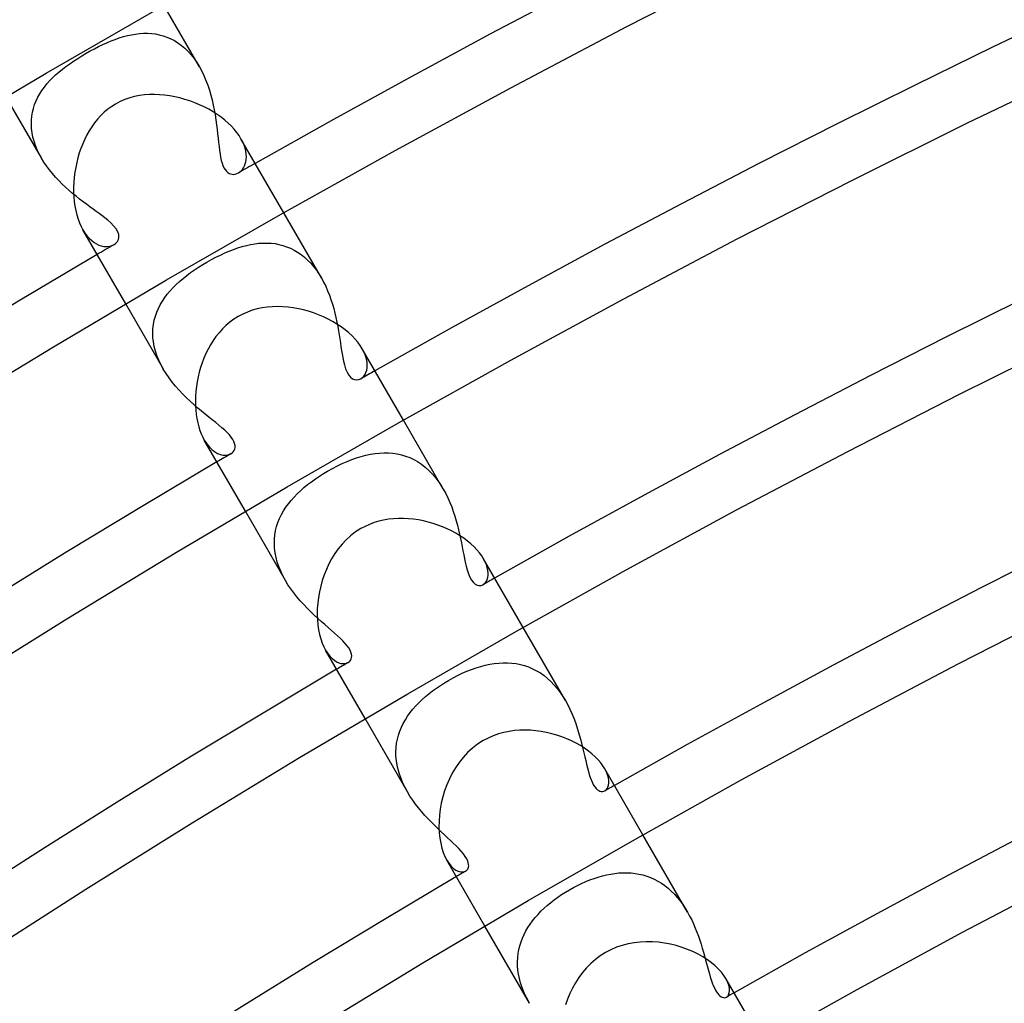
# Model space of a CAD drawing. Header units: millimetres. Extents: x -310 to 310, y -273 to 273.
# Tile 27 of 84: x -123 to -101, y 189 to 211. Entities that reach past the tile are written whole.
import ezdxf

# ---------------------------------------------------------------- set-up
doc = ezdxf.new("R2010")
doc.units = ezdxf.units.MM
doc.layers.add('HIDDEN', color=7, linetype='Continuous')
doc.layers.add('THICK', color=7, linetype='Continuous')

msp = doc.modelspace()

# ---------------------------------------------------------------- linework, layer by layer
at = {"layer": 'HIDDEN'}
for p, q in [((-118.862, 209.874), (-119.639, 211.221)), ((-120.709, 210.475), (-120.619, 210.506)), ((-120.619, 210.506), (-120.529, 210.534)), ((-120.529, 210.534), (-120.44, 210.558)), ((-120.44, 210.558), (-120.351, 210.577)), ((-120.351, 210.577), (-120.263, 210.592)), ((-120.263, 210.592), (-120.175, 210.603)), ((-120.175, 210.603), (-120.087, 210.608)), ((-120.087, 210.608), (-119.999, 210.608)), ((-119.999, 210.608), (-119.913, 210.603)), ((-119.913, 210.603), (-119.826, 210.593)), ((-119.826, 210.593), (-119.741, 210.576)), ((-119.741, 210.576), (-119.656, 210.554)), ((-119.656, 210.554), (-119.573, 210.525)), ((-119.573, 210.525), (-119.491, 210.489)), ((-119.491, 210.489), (-119.411, 210.447)), ((-121.254, 210.221), (-121.163, 210.269)), ((-121.163, 210.269), (-121.072, 210.316)), ((-121.072, 210.316), (-120.981, 210.36)), ((-120.981, 210.36), (-120.89, 210.401)), ((-120.89, 210.401), (-120.799, 210.44)), ((-120.799, 210.44), (-120.709, 210.475)), ((-119.411, 210.447), (-119.333, 210.398)), ((-119.333, 210.398), (-119.256, 210.342)), ((-119.256, 210.342), (-119.182, 210.28)), ((-119.182, 210.28), (-119.111, 210.211)), ((-121.619, 209.999), (-121.53, 210.057)), ((-121.53, 210.057), (-121.438, 210.114)), ((-121.438, 210.114), (-121.342, 210.171)), ((-121.342, 210.171), (-121.254, 210.221)), ((-119.111, 210.211), (-119.043, 210.135)), ((-119.043, 210.135), (-118.979, 210.054)), ((-118.979, 210.054), (-118.918, 209.967)), ((-121.867, 209.819), (-121.788, 209.88)), ((-121.788, 209.88), (-121.705, 209.94)), ((-121.705, 209.94), (-121.619, 209.999)), ((-118.918, 209.967), (-118.861, 209.874)), ((-118.861, 209.874), (-118.809, 209.778)), ((-122.146, 209.564), (-122.082, 209.629)), ((-122.082, 209.629), (-122.015, 209.694)), ((-122.015, 209.694), (-121.943, 209.757)), ((-121.943, 209.757), (-121.867, 209.819)), ((-118.809, 209.778), (-118.762, 209.679)), ((-118.762, 209.679), (-118.718, 209.576)), ((-122.314, 209.355), (-122.262, 209.427)), ((-122.262, 209.427), (-122.206, 209.496)), ((-122.206, 209.496), (-122.146, 209.564)), ((-118.718, 209.576), (-118.678, 209.471)), ((-118.678, 209.471), (-118.643, 209.363)), ((-122.326, 207.874), (-123.103, 209.221)), ((-122.442, 209.126), (-122.404, 209.204)), ((-122.404, 209.204), (-122.362, 209.281)), ((-122.362, 209.281), (-122.314, 209.355)), ((-118.643, 209.363), (-118.611, 209.254)), ((-118.611, 209.254), (-118.583, 209.145)), ((-122.502, 208.961), (-122.475, 209.044)), ((-122.475, 209.044), (-122.442, 209.126)), ((-118.583, 209.145), (-118.558, 209.035)), ((-118.558, 209.035), (-118.536, 208.926)), ((-122.545, 208.7), (-122.537, 208.788)), ((-122.537, 208.788), (-122.522, 208.875)), ((-122.522, 208.875), (-122.502, 208.961)), ((-118.536, 208.926), (-118.517, 208.817)), ((-118.517, 208.817), (-118.501, 208.71)), ((-122.547, 208.61), (-122.545, 208.7)), ((-122.542, 208.518), (-122.547, 208.61)), ((-118.501, 208.71), (-118.487, 208.604)), ((-118.487, 208.604), (-118.474, 208.501)), ((-122.53, 208.425), (-122.542, 208.518)), ((-122.512, 208.332), (-122.53, 208.425)), ((-122.487, 208.24), (-122.512, 208.332)), ((-118.474, 208.501), (-118.463, 208.401)), ((-118.463, 208.401), (-118.453, 208.305)), ((-122.455, 208.147), (-122.487, 208.24)), ((-122.418, 208.055), (-122.455, 208.147)), ((-118.453, 208.305), (-118.443, 208.212)), ((-118.443, 208.212), (-118.432, 208.123)), ((-118.432, 208.123), (-118.422, 208.039)), ((-117.913, 208.225), (-117.951, 208.297)), ((-117.882, 208.154), (-117.913, 208.225)), ((-117.859, 208.086), (-117.882, 208.154)), ((-122.374, 207.963), (-122.418, 208.055)), ((-122.325, 207.873), (-122.374, 207.963)), ((-118.422, 208.039), (-118.41, 207.961)), ((-118.41, 207.961), (-118.397, 207.888)), ((-117.844, 208.021), (-117.859, 208.086)), ((-117.835, 207.959), (-117.844, 208.021)), ((-117.832, 207.899), (-117.835, 207.959)), ((-117.835, 207.843), (-117.832, 207.899)), ((-122.271, 207.784), (-122.325, 207.873)), ((-122.212, 207.698), (-122.271, 207.784)), ((-122.15, 207.615), (-122.212, 207.698)), ((-118.397, 207.888), (-118.382, 207.822)), ((-118.382, 207.822), (-118.365, 207.761)), ((-118.365, 207.761), (-118.346, 207.707)), ((-118.346, 207.707), (-118.323, 207.659)), ((-117.895, 207.659), (-117.874, 207.699)), ((-117.874, 207.699), (-117.856, 207.743)), ((-117.856, 207.743), (-117.843, 207.791)), ((-117.843, 207.791), (-117.835, 207.843)), ((-122.084, 207.533), (-122.15, 207.615)), ((-122.015, 207.454), (-122.084, 207.533)), ((-118.323, 207.659), (-118.298, 207.618)), ((-118.298, 207.618), (-118.271, 207.584)), ((-118.271, 207.584), (-118.242, 207.557)), ((-118.242, 207.557), (-118.211, 207.537)), ((-118.211, 207.537), (-118.178, 207.523)), ((-118.178, 207.523), (-118.144, 207.516)), ((-118.144, 207.516), (-118.109, 207.515)), ((-118.109, 207.515), (-118.075, 207.52)), ((-118.075, 207.52), (-118.041, 207.531)), ((-118.041, 207.531), (-118.008, 207.547)), ((-118.008, 207.547), (-117.977, 207.568)), ((-117.977, 207.568), (-117.947, 207.593)), ((-117.947, 207.593), (-117.92, 207.624)), ((-117.92, 207.624), (-117.895, 207.659)), ((-121.943, 207.377), (-122.015, 207.454)), ((-121.87, 207.303), (-121.943, 207.377)), ((-121.795, 207.232), (-121.87, 207.303)), ((-121.719, 207.164), (-121.795, 207.232)), ((-121.642, 207.098), (-121.719, 207.164)), ((-121.566, 207.034), (-121.642, 207.098)), ((-121.489, 206.973), (-121.566, 207.034)), ((-121.413, 206.915), (-121.489, 206.973)), ((-121.338, 206.858), (-121.413, 206.915)), ((-121.266, 206.805), (-121.338, 206.858)), ((-121.195, 206.753), (-121.266, 206.805)), ((-121.127, 206.703), (-121.195, 206.753)), ((-121.061, 206.655), (-121.127, 206.703)), ((-121, 206.609), (-121.061, 206.655)), ((-120.939, 206.562), (-121, 206.609)), ((-116.188, 205.244), (-117.014, 206.674)), ((-120.873, 206.509), (-120.939, 206.562)), ((-120.806, 206.451), (-120.873, 206.509)), ((-120.743, 206.387), (-120.806, 206.451)), ((-120.689, 206.32), (-120.743, 206.387)), ((-121.415, 206.297), (-121.371, 206.226)), ((-121.371, 206.226), (-121.323, 206.163)), ((-120.652, 206.256), (-120.689, 206.32)), ((-120.632, 206.196), (-120.652, 206.256)), ((-120.627, 206.14), (-120.632, 206.196)), ((-121.323, 206.163), (-121.274, 206.108)), ((-121.274, 206.108), (-121.223, 206.061)), ((-121.223, 206.061), (-121.171, 206.021)), ((-121.171, 206.021), (-121.118, 205.988)), ((-121.118, 205.988), (-121.065, 205.963)), ((-121.065, 205.963), (-121.013, 205.945)), ((-120.817, 205.939), (-120.775, 205.953)), ((-120.775, 205.953), (-120.737, 205.971)), ((-120.737, 205.971), (-120.693, 206.003)), ((-120.693, 206.003), (-120.66, 206.042)), ((-120.66, 206.042), (-120.637, 206.088)), ((-120.637, 206.088), (-120.627, 206.14)), ((-117.926, 205.932), (-117.833, 205.956)), ((-117.833, 205.956), (-117.741, 205.977)), ((-117.741, 205.977), (-117.649, 205.992)), ((-117.649, 205.992), (-117.558, 206.003)), ((-117.558, 206.003), (-117.468, 206.009)), ((-117.468, 206.009), (-117.379, 206.009)), ((-117.379, 206.009), (-117.29, 206.005)), ((-117.29, 206.005), (-117.203, 205.995)), ((-117.203, 205.995), (-117.117, 205.979)), ((-117.117, 205.979), (-117.032, 205.957)), ((-117.032, 205.957), (-116.949, 205.929)), ((-121.013, 205.945), (-120.961, 205.934)), ((-120.961, 205.934), (-120.911, 205.93)), ((-120.911, 205.93), (-120.863, 205.931)), ((-120.863, 205.931), (-120.817, 205.939)), ((-118.501, 205.698), (-118.403, 205.746)), ((-118.403, 205.746), (-118.306, 205.791)), ((-118.306, 205.791), (-118.21, 205.832)), ((-118.21, 205.832), (-118.114, 205.869)), ((-118.114, 205.869), (-118.02, 205.903)), ((-118.02, 205.903), (-117.926, 205.932)), ((-116.949, 205.929), (-116.867, 205.896)), ((-116.867, 205.896), (-116.787, 205.856)), ((-116.787, 205.856), (-116.709, 205.81)), ((-116.709, 205.81), (-116.633, 205.758)), ((-116.633, 205.758), (-116.559, 205.7)), ((-118.88, 205.48), (-118.789, 205.537)), ((-118.789, 205.537), (-118.698, 205.591)), ((-118.698, 205.591), (-118.599, 205.646)), ((-118.599, 205.646), (-118.501, 205.698)), ((-116.559, 205.7), (-116.489, 205.636)), ((-116.489, 205.636), (-116.422, 205.567)), ((-116.422, 205.567), (-116.359, 205.493)), ((-119.139, 205.298), (-119.056, 205.36)), ((-119.056, 205.36), (-118.969, 205.421)), ((-118.969, 205.421), (-118.88, 205.48)), ((-116.359, 205.493), (-116.298, 205.414)), ((-116.298, 205.414), (-116.241, 205.331)), ((-116.241, 205.331), (-116.188, 205.244)), ((-119.439, 205.033), (-119.37, 205.102)), ((-119.37, 205.102), (-119.296, 205.169)), ((-119.296, 205.169), (-119.22, 205.234)), ((-119.22, 205.234), (-119.139, 205.298)), ((-116.188, 205.244), (-116.139, 205.153)), ((-116.139, 205.153), (-116.093, 205.06)), ((-119.622, 204.814), (-119.566, 204.889)), ((-119.566, 204.889), (-119.505, 204.962)), ((-119.505, 204.962), (-119.439, 205.033)), ((-116.093, 205.06), (-116.051, 204.964)), ((-116.051, 204.964), (-116.012, 204.866)), ((-119.652, 203.244), (-120.478, 204.674)), ((-119.762, 204.575), (-119.721, 204.657)), ((-119.721, 204.657), (-119.674, 204.736)), ((-119.674, 204.736), (-119.622, 204.814)), ((-116.012, 204.866), (-115.977, 204.768)), ((-115.977, 204.768), (-115.946, 204.669)), ((-115.946, 204.669), (-115.917, 204.57)), ((-119.828, 204.405), (-119.798, 204.491)), ((-119.798, 204.491), (-119.762, 204.575)), ((-115.917, 204.57), (-115.892, 204.471)), ((-115.892, 204.471), (-115.869, 204.373)), ((-119.88, 204.131), (-119.869, 204.225)), ((-119.869, 204.225), (-119.852, 204.316)), ((-119.852, 204.316), (-119.828, 204.405)), ((-115.869, 204.373), (-115.848, 204.276)), ((-115.848, 204.276), (-115.83, 204.18)), ((-119.883, 204.036), (-119.88, 204.131)), ((-119.88, 203.939), (-119.883, 204.036)), ((-115.83, 204.18), (-115.813, 204.086)), ((-115.813, 204.086), (-115.798, 203.994)), ((-119.869, 203.841), (-119.88, 203.939)), ((-119.851, 203.742), (-119.869, 203.841)), ((-115.798, 203.994), (-115.784, 203.905)), ((-115.784, 203.905), (-115.771, 203.818)), ((-115.771, 203.818), (-115.758, 203.734)), ((-119.825, 203.641), (-119.851, 203.742)), ((-119.792, 203.541), (-119.825, 203.641)), ((-115.758, 203.734), (-115.746, 203.654)), ((-115.746, 203.654), (-115.733, 203.578)), ((-115.733, 203.578), (-115.72, 203.501)), ((-115.251, 203.613), (-115.29, 203.689)), ((-115.22, 203.539), (-115.251, 203.613)), ((-119.752, 203.441), (-119.792, 203.541)), ((-119.706, 203.342), (-119.752, 203.441)), ((-115.72, 203.501), (-115.703, 203.42)), ((-115.703, 203.42), (-115.683, 203.336)), ((-115.199, 203.468), (-115.22, 203.539)), ((-115.186, 203.4), (-115.199, 203.468)), ((-115.181, 203.335), (-115.186, 203.4)), ((-119.653, 203.245), (-119.706, 203.342)), ((-119.593, 203.147), (-119.653, 203.245)), ((-119.528, 203.051), (-119.593, 203.147)), ((-115.683, 203.336), (-115.657, 203.254)), ((-115.657, 203.254), (-115.626, 203.179)), ((-115.626, 203.179), (-115.589, 203.115)), ((-115.231, 203.127), (-115.21, 203.171)), ((-115.21, 203.171), (-115.194, 203.22)), ((-115.194, 203.22), (-115.184, 203.275)), ((-115.184, 203.275), (-115.181, 203.335)), ((-119.458, 202.959), (-119.528, 203.051)), ((-119.385, 202.869), (-119.458, 202.959)), ((-115.589, 203.115), (-115.548, 203.067)), ((-115.548, 203.067), (-115.504, 203.033)), ((-115.504, 203.033), (-115.459, 203.014)), ((-115.459, 203.014), (-115.412, 203.009)), ((-115.412, 203.009), (-115.366, 203.016)), ((-115.366, 203.016), (-115.323, 203.034)), ((-115.323, 203.034), (-115.289, 203.058)), ((-115.289, 203.058), (-115.258, 203.089)), ((-115.258, 203.089), (-115.231, 203.127)), ((-119.308, 202.782), (-119.385, 202.869)), ((-119.228, 202.697), (-119.308, 202.782)), ((-119.147, 202.616), (-119.228, 202.697)), ((-119.064, 202.538), (-119.147, 202.616)), ((-118.98, 202.463), (-119.064, 202.538)), ((-118.897, 202.391), (-118.98, 202.463)), ((-118.815, 202.322), (-118.897, 202.391)), ((-118.734, 202.256), (-118.815, 202.322)), ((-118.655, 202.192), (-118.734, 202.256)), ((-118.579, 202.131), (-118.655, 202.192)), ((-118.505, 202.073), (-118.579, 202.131)), ((-118.435, 202.015), (-118.505, 202.073)), ((-113.514, 200.612), (-114.389, 202.127)), ((-118.369, 201.96), (-118.435, 202.015)), ((-118.308, 201.905), (-118.369, 201.96)), ((-118.253, 201.852), (-118.308, 201.905)), ((-118.205, 201.8), (-118.253, 201.852)), ((-118.755, 201.689), (-118.717, 201.629)), ((-118.164, 201.75), (-118.205, 201.8)), ((-118.131, 201.702), (-118.164, 201.75)), ((-118.106, 201.656), (-118.131, 201.702)), ((-118.089, 201.611), (-118.106, 201.656)), ((-118.717, 201.629), (-118.677, 201.574)), ((-118.677, 201.574), (-118.636, 201.526)), ((-118.636, 201.526), (-118.593, 201.485)), ((-118.593, 201.485), (-118.551, 201.449)), ((-118.551, 201.449), (-118.507, 201.42)), ((-118.507, 201.42), (-118.465, 201.397)), ((-118.143, 201.409), (-118.12, 201.433)), ((-118.12, 201.433), (-118.101, 201.461)), ((-118.101, 201.461), (-118.087, 201.493)), ((-118.081, 201.569), (-118.089, 201.611)), ((-118.087, 201.493), (-118.081, 201.529)), ((-118.081, 201.529), (-118.081, 201.569)), ((-118.465, 201.397), (-118.422, 201.379)), ((-118.422, 201.379), (-118.381, 201.366)), ((-118.381, 201.366), (-118.34, 201.359)), ((-118.34, 201.359), (-118.302, 201.357)), ((-118.302, 201.357), (-118.265, 201.359)), ((-118.265, 201.359), (-118.231, 201.365)), ((-118.231, 201.365), (-118.2, 201.376)), ((-118.2, 201.376), (-118.171, 201.39)), ((-118.171, 201.39), (-118.143, 201.409)), ((-115.731, 201.172), (-115.626, 201.218)), ((-115.626, 201.218), (-115.521, 201.26)), ((-115.521, 201.26), (-115.417, 201.297)), ((-115.417, 201.297), (-115.314, 201.329)), ((-115.314, 201.329), (-115.213, 201.356)), ((-115.213, 201.356), (-115.112, 201.377)), ((-115.112, 201.377), (-115.011, 201.393)), ((-115.011, 201.393), (-114.912, 201.404)), ((-114.912, 201.404), (-114.813, 201.409)), ((-114.813, 201.409), (-114.716, 201.407)), ((-114.716, 201.407), (-114.62, 201.4)), ((-114.62, 201.4), (-114.525, 201.386)), ((-114.525, 201.386), (-114.432, 201.365)), ((-114.432, 201.365), (-114.34, 201.338)), ((-114.34, 201.338), (-114.25, 201.304)), ((-114.25, 201.304), (-114.162, 201.263)), ((-114.162, 201.263), (-114.077, 201.215)), ((-114.077, 201.215), (-113.994, 201.16)), ((-116.142, 200.952), (-116.051, 201.006)), ((-116.051, 201.006), (-115.944, 201.066)), ((-115.944, 201.066), (-115.837, 201.121)), ((-115.837, 201.121), (-115.731, 201.172)), ((-113.994, 201.16), (-113.914, 201.098)), ((-113.914, 201.098), (-113.838, 201.03)), ((-113.838, 201.03), (-113.765, 200.957)), ((-116.489, 200.711), (-116.406, 200.775)), ((-116.406, 200.775), (-116.32, 200.836)), ((-116.32, 200.836), (-116.232, 200.896)), ((-116.232, 200.896), (-116.142, 200.952)), ((-113.765, 200.957), (-113.696, 200.877)), ((-113.696, 200.877), (-113.631, 200.793)), ((-113.631, 200.793), (-113.57, 200.704)), ((-116.718, 200.511), (-116.646, 200.579)), ((-116.646, 200.579), (-116.569, 200.646)), ((-116.569, 200.646), (-116.489, 200.711)), ((-113.57, 200.704), (-113.514, 200.611)), ((-113.514, 200.611), (-113.462, 200.517)), ((-116.912, 200.292), (-116.851, 200.367)), ((-116.851, 200.367), (-116.787, 200.44)), ((-116.787, 200.44), (-116.718, 200.511)), ((-113.462, 200.517), (-113.415, 200.421)), ((-113.415, 200.421), (-113.371, 200.322)), ((-116.978, 198.612), (-117.853, 200.127)), ((-117.064, 200.054), (-117.018, 200.135)), ((-117.018, 200.135), (-116.968, 200.215)), ((-116.968, 200.215), (-116.912, 200.292)), ((-113.371, 200.322), (-113.331, 200.222)), ((-113.331, 200.222), (-113.295, 200.122)), ((-113.295, 200.122), (-113.262, 200.021)), ((-117.14, 199.883), (-117.105, 199.969)), ((-117.105, 199.969), (-117.064, 200.054)), ((-113.262, 200.021), (-113.233, 199.921)), ((-113.233, 199.921), (-113.206, 199.822)), ((-117.207, 199.61), (-117.191, 199.703)), ((-117.191, 199.703), (-117.169, 199.794)), ((-117.169, 199.794), (-117.14, 199.883)), ((-113.206, 199.822), (-113.181, 199.723)), ((-113.181, 199.723), (-113.159, 199.626)), ((-117.219, 199.417), (-117.217, 199.514)), ((-117.217, 199.514), (-117.207, 199.61)), ((-113.159, 199.626), (-113.138, 199.531)), ((-113.138, 199.531), (-113.119, 199.437)), ((-117.214, 199.318), (-117.219, 199.417)), ((-117.202, 199.217), (-117.214, 199.318)), ((-113.119, 199.437), (-113.102, 199.346)), ((-113.102, 199.346), (-113.085, 199.258)), ((-113.085, 199.258), (-113.068, 199.173)), ((-117.182, 199.116), (-117.202, 199.217)), ((-117.155, 199.015), (-117.182, 199.116)), ((-113.068, 199.173), (-113.052, 199.092)), ((-113.052, 199.092), (-113.035, 199.012)), ((-112.597, 199.018), (-112.632, 199.084)), ((-117.121, 198.913), (-117.155, 199.015)), ((-117.08, 198.812), (-117.121, 198.913)), ((-113.035, 199.012), (-113.015, 198.927)), ((-113.015, 198.927), (-112.992, 198.841)), ((-112.992, 198.841), (-112.965, 198.758)), ((-112.57, 198.953), (-112.597, 199.018)), ((-112.55, 198.891), (-112.57, 198.953)), ((-112.538, 198.832), (-112.55, 198.891)), ((-112.532, 198.776), (-112.538, 198.832)), ((-117.032, 198.711), (-117.08, 198.812)), ((-116.978, 198.612), (-117.032, 198.711)), ((-116.921, 198.518), (-116.978, 198.612)), ((-112.965, 198.758), (-112.932, 198.681)), ((-112.932, 198.681), (-112.895, 198.615)), ((-112.895, 198.615), (-112.855, 198.564)), ((-112.57, 198.596), (-112.552, 198.634)), ((-112.552, 198.634), (-112.54, 198.677)), ((-112.54, 198.677), (-112.533, 198.724)), ((-112.533, 198.724), (-112.532, 198.776)), ((-116.859, 198.426), (-116.921, 198.518)), ((-116.793, 198.336), (-116.859, 198.426)), ((-112.855, 198.564), (-112.813, 198.528)), ((-112.813, 198.528), (-112.77, 198.506)), ((-112.77, 198.506), (-112.726, 198.497)), ((-112.726, 198.497), (-112.684, 198.502)), ((-112.684, 198.502), (-112.645, 198.518)), ((-112.645, 198.518), (-112.616, 198.538)), ((-112.616, 198.538), (-112.591, 198.564)), ((-112.591, 198.564), (-112.57, 198.596)), ((-116.723, 198.248), (-116.793, 198.336)), ((-116.651, 198.163), (-116.723, 198.248)), ((-116.576, 198.081), (-116.651, 198.163)), ((-116.499, 198.001), (-116.576, 198.081)), ((-116.422, 197.925), (-116.499, 198.001)), ((-116.344, 197.851), (-116.422, 197.925)), ((-116.266, 197.779), (-116.344, 197.851)), ((-116.189, 197.71), (-116.266, 197.779)), ((-116.113, 197.643), (-116.189, 197.71)), ((-116.038, 197.579), (-116.113, 197.643)), ((-115.966, 197.516), (-116.038, 197.579)), ((-110.838, 195.977), (-111.764, 197.58)), ((-115.897, 197.456), (-115.966, 197.516)), ((-115.832, 197.397), (-115.897, 197.456)), ((-115.771, 197.34), (-115.832, 197.397)), ((-115.716, 197.285), (-115.771, 197.34)), ((-115.666, 197.231), (-115.716, 197.285)), ((-115.624, 197.18), (-115.666, 197.231)), ((-115.588, 197.13), (-115.624, 197.18)), ((-115.56, 197.082), (-115.588, 197.13)), ((-116.096, 197.084), (-116.05, 197.013)), ((-116.05, 197.013), (-116.003, 196.952)), ((-116.003, 196.952), (-115.953, 196.901)), ((-115.953, 196.901), (-115.903, 196.86)), ((-115.54, 197.037), (-115.56, 197.082)), ((-115.543, 196.868), (-115.532, 196.894)), ((-115.528, 196.995), (-115.54, 197.037)), ((-115.532, 196.894), (-115.525, 196.924)), ((-115.523, 196.957), (-115.528, 196.995)), ((-115.525, 196.924), (-115.523, 196.957)), ((-115.903, 196.86), (-115.854, 196.829)), ((-115.854, 196.829), (-115.805, 196.807)), ((-115.805, 196.807), (-115.758, 196.793)), ((-115.758, 196.793), (-115.713, 196.787)), ((-115.713, 196.787), (-115.671, 196.788)), ((-115.671, 196.788), (-115.633, 196.797)), ((-115.633, 196.797), (-115.599, 196.812)), ((-115.599, 196.812), (-115.577, 196.827)), ((-115.577, 196.827), (-115.558, 196.846)), ((-115.558, 196.846), (-115.543, 196.868)), ((-112.896, 196.658), (-112.795, 196.694)), ((-112.795, 196.694), (-112.695, 196.725)), ((-112.695, 196.725), (-112.595, 196.751)), ((-112.595, 196.751), (-112.496, 196.773)), ((-112.496, 196.773), (-112.398, 196.789)), ((-112.398, 196.789), (-112.3, 196.8)), ((-112.3, 196.8), (-112.203, 196.805)), ((-112.203, 196.805), (-112.107, 196.805)), ((-112.107, 196.805), (-112.012, 196.799)), ((-112.012, 196.799), (-111.918, 196.788)), ((-111.918, 196.788), (-111.825, 196.769)), ((-111.825, 196.769), (-111.734, 196.745)), ((-111.734, 196.745), (-111.644, 196.714)), ((-111.644, 196.714), (-111.556, 196.676)), ((-111.556, 196.676), (-111.47, 196.632)), ((-113.402, 196.418), (-113.301, 196.474)), ((-113.301, 196.474), (-113.2, 196.526)), ((-113.2, 196.526), (-113.099, 196.574)), ((-113.099, 196.574), (-112.997, 196.618)), ((-112.997, 196.618), (-112.896, 196.658)), ((-111.47, 196.632), (-111.387, 196.582)), ((-111.387, 196.582), (-111.306, 196.525)), ((-111.306, 196.525), (-111.229, 196.462)), ((-111.229, 196.462), (-111.154, 196.393)), ((-113.748, 196.19), (-113.665, 196.25)), ((-113.665, 196.25), (-113.579, 196.309)), ((-113.579, 196.309), (-113.491, 196.365)), ((-113.491, 196.365), (-113.402, 196.418)), ((-111.154, 196.393), (-111.082, 196.318)), ((-111.082, 196.318), (-111.015, 196.239)), ((-111.015, 196.239), (-110.952, 196.155)), ((-113.981, 195.997), (-113.907, 196.063)), ((-113.907, 196.063), (-113.829, 196.128)), ((-113.829, 196.128), (-113.748, 196.19)), ((-110.952, 196.155), (-110.893, 196.067)), ((-110.893, 196.067), (-110.837, 195.975)), ((-114.183, 195.786), (-114.12, 195.858)), ((-114.12, 195.858), (-114.052, 195.929)), ((-114.052, 195.929), (-113.981, 195.997)), ((-110.837, 195.975), (-110.786, 195.882)), ((-110.786, 195.882), (-110.739, 195.787)), ((-114.347, 195.557), (-114.297, 195.635)), ((-114.297, 195.635), (-114.242, 195.712)), ((-114.242, 195.712), (-114.183, 195.786)), ((-110.739, 195.787), (-110.695, 195.691)), ((-110.695, 195.691), (-110.656, 195.593)), ((-110.656, 195.593), (-110.619, 195.496)), ((-114.302, 193.977), (-115.228, 195.58)), ((-114.468, 195.308), (-114.433, 195.393)), ((-114.433, 195.393), (-114.393, 195.476)), ((-114.393, 195.476), (-114.347, 195.557)), ((-110.619, 195.496), (-110.586, 195.398)), ((-110.586, 195.398), (-110.555, 195.3)), ((-114.52, 195.132), (-114.497, 195.221)), ((-114.497, 195.221), (-114.468, 195.308)), ((-110.555, 195.3), (-110.527, 195.203)), ((-110.527, 195.203), (-110.501, 195.108)), ((-114.554, 194.853), (-114.549, 194.948)), ((-114.549, 194.948), (-114.538, 195.041)), ((-114.538, 195.041), (-114.52, 195.132)), ((-110.501, 195.108), (-110.477, 195.014)), ((-110.477, 195.014), (-110.454, 194.922)), ((-114.552, 194.756), (-114.554, 194.853)), ((-114.543, 194.659), (-114.552, 194.756)), ((-110.454, 194.922), (-110.433, 194.833)), ((-110.433, 194.833), (-110.413, 194.746)), ((-110.413, 194.746), (-110.393, 194.661)), ((-114.528, 194.561), (-114.543, 194.659)), ((-114.505, 194.463), (-114.528, 194.561)), ((-110.393, 194.661), (-110.374, 194.579)), ((-110.374, 194.579), (-110.354, 194.5)), ((-114.476, 194.363), (-114.505, 194.463)), ((-114.441, 194.265), (-114.476, 194.363)), ((-110.354, 194.5), (-110.334, 194.425)), ((-110.334, 194.425), (-110.313, 194.353)), ((-110.313, 194.353), (-110.291, 194.287)), ((-109.938, 194.412), (-109.974, 194.481)), ((-109.912, 194.345), (-109.938, 194.412)), ((-109.895, 194.283), (-109.912, 194.345)), ((-114.4, 194.167), (-114.441, 194.265)), ((-114.354, 194.071), (-114.4, 194.167)), ((-110.291, 194.287), (-110.268, 194.226)), ((-110.268, 194.226), (-110.244, 194.171)), ((-110.244, 194.171), (-110.218, 194.124)), ((-110.218, 194.124), (-110.192, 194.084)), ((-110.192, 194.084), (-110.165, 194.05)), ((-109.922, 194.046), (-109.904, 194.081)), ((-109.904, 194.081), (-109.891, 194.123)), ((-109.886, 194.224), (-109.895, 194.283)), ((-109.891, 194.123), (-109.885, 194.171)), ((-109.885, 194.171), (-109.886, 194.224)), ((-114.302, 193.977), (-114.354, 194.071)), ((-114.246, 193.884), (-114.302, 193.977)), ((-114.186, 193.794), (-114.246, 193.884)), ((-110.165, 194.05), (-110.136, 194.023)), ((-110.136, 194.023), (-110.108, 194.003)), ((-110.108, 194.003), (-110.079, 193.99)), ((-110.079, 193.99), (-110.051, 193.983)), ((-110.051, 193.983), (-110.023, 193.982)), ((-110.023, 193.982), (-109.997, 193.987)), ((-109.997, 193.987), (-109.973, 193.997)), ((-109.973, 193.997), (-109.945, 194.018)), ((-109.945, 194.018), (-109.922, 194.046)), ((-114.123, 193.707), (-114.186, 193.794)), ((-114.057, 193.622), (-114.123, 193.707)), ((-113.988, 193.539), (-114.057, 193.622)), ((-113.918, 193.46), (-113.988, 193.539)), ((-113.847, 193.382), (-113.918, 193.46)), ((-113.775, 193.307), (-113.847, 193.382)), ((-113.702, 193.235), (-113.775, 193.307)), ((-113.63, 193.165), (-113.702, 193.235)), ((-113.559, 193.097), (-113.63, 193.165)), ((-113.49, 193.032), (-113.559, 193.097)), ((-113.422, 192.969), (-113.49, 193.032)), ((-108.161, 191.34), (-109.138, 193.033)), ((-113.357, 192.908), (-113.422, 192.969)), ((-113.295, 192.849), (-113.357, 192.908)), ((-113.235, 192.79), (-113.295, 192.849)), ((-113.177, 192.731), (-113.235, 192.79)), ((-113.124, 192.673), (-113.177, 192.731)), ((-113.075, 192.615), (-113.124, 192.673)), ((-113.034, 192.557), (-113.075, 192.615)), ((-113.438, 192.481), (-113.391, 192.408)), ((-113.391, 192.408), (-113.34, 192.347)), ((-113.002, 192.504), (-113.034, 192.557)), ((-112.98, 192.458), (-113.002, 192.504)), ((-112.966, 192.417), (-112.98, 192.458)), ((-112.959, 192.381), (-112.966, 192.417)), ((-112.961, 192.325), (-112.958, 192.351)), ((-112.958, 192.351), (-112.959, 192.381)), ((-113.34, 192.347), (-113.289, 192.298)), ((-113.289, 192.298), (-113.238, 192.261)), ((-113.238, 192.261), (-113.188, 192.236)), ((-113.188, 192.236), (-113.14, 192.222)), ((-113.14, 192.222), (-113.095, 192.218)), ((-113.095, 192.218), (-113.055, 192.223)), ((-113.055, 192.223), (-113.02, 192.238)), ((-113.02, 192.238), (-113.003, 192.25)), ((-113.003, 192.25), (-112.988, 192.265)), ((-112.988, 192.265), (-112.976, 192.283)), ((-112.976, 192.283), (-112.967, 192.303)), ((-112.967, 192.303), (-112.961, 192.325)), ((-110.025, 192.132), (-109.934, 192.154)), ((-109.934, 192.154), (-109.844, 192.173)), ((-109.844, 192.173), (-109.753, 192.186)), ((-109.753, 192.186), (-109.664, 192.196)), ((-109.664, 192.196), (-109.574, 192.201)), ((-109.574, 192.201), (-109.486, 192.201)), ((-109.486, 192.201), (-109.398, 192.197)), ((-109.398, 192.197), (-109.311, 192.187)), ((-109.311, 192.187), (-109.224, 192.172)), ((-109.224, 192.172), (-109.139, 192.153)), ((-109.139, 192.153), (-109.054, 192.127)), ((-110.662, 191.875), (-110.572, 191.922)), ((-110.572, 191.922), (-110.481, 191.965)), ((-110.481, 191.965), (-110.39, 192.006)), ((-110.39, 192.006), (-110.299, 192.043)), ((-110.299, 192.043), (-110.208, 192.076)), ((-110.208, 192.076), (-110.117, 192.106)), ((-110.117, 192.106), (-110.025, 192.132)), ((-109.054, 192.127), (-108.972, 192.096)), ((-108.972, 192.096), (-108.891, 192.06)), ((-108.891, 192.06), (-108.812, 192.019)), ((-108.812, 192.019), (-108.734, 191.972)), ((-108.734, 191.972), (-108.659, 191.92)), ((-108.659, 191.92), (-108.586, 191.862)), ((-111.003, 191.665), (-110.92, 191.721)), ((-110.92, 191.721), (-110.836, 191.774)), ((-110.836, 191.774), (-110.75, 191.825)), ((-110.75, 191.825), (-110.662, 191.875)), ((-108.586, 191.862), (-108.516, 191.799)), ((-108.516, 191.799), (-108.449, 191.732)), ((-108.449, 191.732), (-108.385, 191.66)), ((-111.305, 191.422), (-111.234, 191.485)), ((-111.234, 191.485), (-111.16, 191.547)), ((-111.16, 191.547), (-111.083, 191.607)), ((-111.083, 191.607), (-111.003, 191.665)), ((-108.385, 191.66), (-108.324, 191.585)), ((-108.324, 191.585), (-108.266, 191.506)), ((-108.266, 191.506), (-108.211, 191.423)), ((-111.499, 191.22), (-111.438, 191.289)), ((-111.438, 191.289), (-111.373, 191.356)), ((-111.373, 191.356), (-111.305, 191.422)), ((-108.211, 191.423), (-108.16, 191.338)), ((-108.16, 191.338), (-108.113, 191.253)), ((-111.659, 191.002), (-111.61, 191.077)), ((-111.61, 191.077), (-111.556, 191.149)), ((-111.556, 191.149), (-111.499, 191.22)), ((-108.113, 191.253), (-108.069, 191.166)), ((-108.069, 191.166), (-108.028, 191.078)), ((-108.028, 191.078), (-107.99, 190.989)), ((-111.625, 189.34), (-112.603, 191.033)), ((-111.78, 190.767), (-111.744, 190.848)), ((-111.744, 190.848), (-111.704, 190.926)), ((-111.704, 190.926), (-111.659, 191.002)), ((-107.99, 190.989), (-107.954, 190.9)), ((-107.954, 190.9), (-107.921, 190.81)), ((-111.837, 190.601), (-111.811, 190.685)), ((-111.811, 190.685), (-111.78, 190.767)), ((-107.921, 190.81), (-107.891, 190.722)), ((-107.891, 190.722), (-107.862, 190.634)), ((-107.862, 190.634), (-107.836, 190.547)), ((-111.883, 190.341), (-111.873, 190.429)), ((-111.873, 190.429), (-111.858, 190.516)), ((-111.858, 190.516), (-111.837, 190.601)), ((-107.836, 190.547), (-107.811, 190.461)), ((-107.811, 190.461), (-107.787, 190.377)), ((-111.887, 190.251), (-111.883, 190.341)), ((-111.886, 190.16), (-111.887, 190.251)), ((-107.787, 190.377), (-107.765, 190.295)), ((-107.765, 190.295), (-107.744, 190.215)), ((-107.744, 190.215), (-107.723, 190.137)), ((-111.878, 190.068), (-111.886, 190.16)), ((-111.865, 189.975), (-111.878, 190.068)), ((-111.846, 189.882), (-111.865, 189.975)), ((-107.723, 190.137), (-107.702, 190.061)), ((-107.702, 190.061), (-107.681, 189.987)), ((-107.681, 189.987), (-107.661, 189.917)), ((-111.822, 189.79), (-111.846, 189.882)), ((-111.792, 189.698), (-111.822, 189.79)), ((-107.661, 189.917), (-107.639, 189.851)), ((-107.639, 189.851), (-107.618, 189.788)), ((-107.618, 189.788), (-107.595, 189.73)), ((-107.281, 189.807), (-107.318, 189.881)), ((-107.256, 189.738), (-107.281, 189.807)), ((-111.757, 189.606), (-111.792, 189.698)), ((-111.717, 189.515), (-111.757, 189.606)), ((-107.595, 189.73), (-107.572, 189.677)), ((-107.572, 189.677), (-107.548, 189.63)), ((-107.548, 189.63), (-107.524, 189.589)), ((-107.524, 189.589), (-107.499, 189.553)), ((-107.499, 189.553), (-107.474, 189.524)), ((-107.258, 189.528), (-107.244, 189.568)), ((-107.242, 189.674), (-107.256, 189.738)), ((-107.244, 189.568), (-107.238, 189.617)), ((-107.238, 189.617), (-107.242, 189.674)), ((-111.672, 189.426), (-111.717, 189.515)), ((-111.624, 189.338), (-111.672, 189.426)), ((-107.474, 189.524), (-107.448, 189.5)), ((-107.448, 189.5), (-107.422, 189.482)), ((-107.422, 189.482), (-107.397, 189.47)), ((-107.397, 189.47), (-107.372, 189.463)), ((-107.372, 189.463), (-107.349, 189.462)), ((-107.349, 189.462), (-107.327, 189.465)), ((-107.327, 189.465), (-107.306, 189.474)), ((-107.306, 189.474), (-107.279, 189.496)), ((-107.279, 189.496), (-107.258, 189.528))]:
    msp.add_line(p, q, dxfattribs=at)
for radius, start, end in [(238.75, 119.52003, 119.62196), (238.75, 120.37803, 120.47996), (233.5, 119.50926, 119.59652), (233.5, 120.40347, 120.49079), (228.25, 119.49797, 119.57188), (228.25, 120.42817, 120.50208), (223, 119.48611, 119.54787), (223, 120.45212, 120.51388), (217.75, 119.47373, 119.52444)]:
    msp.add_arc((0, 0), radius, start, end, dxfattribs=at)
at = {"layer": 'THICK'}
for p, q in [((-109.488, 210.757), (-106.923, 212.07)), ((-122.224, 209.735), (-119.671, 211.202)), ((-112.036, 209.414), (-109.488, 210.757)), ((-102.037, 208.635), (-99.499, 209.857)), ((-124.759, 208.237), (-122.224, 209.735)), ((-114.568, 208.04), (-112.036, 209.414)), ((-120.389, 209.191), (-120.495, 209.155)), ((-120.283, 209.219), (-120.389, 209.191)), ((-120.175, 209.24), (-120.283, 209.219)), ((-120.066, 209.255), (-120.175, 209.24)), ((-119.957, 209.262), (-120.066, 209.255)), ((-119.847, 209.264), (-119.957, 209.262)), ((-119.735, 209.26), (-119.847, 209.264)), ((-119.624, 209.251), (-119.735, 209.26)), ((-119.511, 209.235), (-119.624, 209.251)), ((-119.4, 209.215), (-119.511, 209.235)), ((-119.288, 209.19), (-119.4, 209.215)), ((-119.178, 209.159), (-119.288, 209.19)), ((-120.785, 209.003), (-120.868, 208.943)), ((-120.699, 209.057), (-120.785, 209.003)), ((-120.598, 209.11), (-120.699, 209.057)), ((-120.495, 209.155), (-120.598, 209.11)), ((-119.07, 209.124), (-119.178, 209.159)), ((-118.963, 209.085), (-119.07, 209.124)), ((-118.859, 209.041), (-118.963, 209.085)), ((-118.758, 208.994), (-118.859, 209.041)), ((-118.659, 208.942), (-118.758, 208.994)), ((-121.022, 208.804), (-121.093, 208.727)), ((-120.947, 208.876), (-121.022, 208.804)), ((-120.868, 208.943), (-120.947, 208.876)), ((-118.564, 208.887), (-118.659, 208.942)), ((-118.474, 208.829), (-118.564, 208.887)), ((-118.388, 208.768), (-118.474, 208.829)), ((-118.308, 208.705), (-118.388, 208.768)), ((-121.22, 208.56), (-121.276, 208.471)), ((-121.159, 208.646), (-121.22, 208.56)), ((-121.093, 208.727), (-121.159, 208.646)), ((-118.232, 208.639), (-118.308, 208.705)), ((-118.162, 208.571), (-118.232, 208.639)), ((-118.099, 208.503), (-118.162, 208.571)), ((-104.56, 207.382), (-102.037, 208.635)), ((-121.329, 208.379), (-121.377, 208.283)), ((-121.276, 208.471), (-121.329, 208.379)), ((-118.043, 208.434), (-118.099, 208.503)), ((-117.993, 208.365), (-118.043, 208.434)), ((-117.951, 208.297), (-117.993, 208.365)), ((-121.42, 208.185), (-121.46, 208.085)), ((-121.377, 208.283), (-121.42, 208.185)), ((-117.014, 206.674), (-117.951, 208.297)), ((-121.495, 207.983), (-121.526, 207.879)), ((-121.46, 208.085), (-121.495, 207.983)), ((-117.083, 206.635), (-114.568, 208.04)), ((-121.552, 207.773), (-121.575, 207.667)), ((-121.526, 207.879), (-121.552, 207.773)), ((-121.593, 207.559), (-121.606, 207.451)), ((-121.575, 207.667), (-121.593, 207.559)), ((-121.615, 207.343), (-121.62, 207.235)), ((-121.606, 207.451), (-121.615, 207.343)), ((-107.068, 206.099), (-104.56, 207.382)), ((-121.62, 207.235), (-121.62, 207.128)), ((-121.62, 207.128), (-121.615, 207.022)), ((-121.615, 207.022), (-121.605, 206.919)), ((-121.605, 206.919), (-121.591, 206.818)), ((-121.591, 206.818), (-121.572, 206.72)), ((-121.572, 206.72), (-121.549, 206.625)), ((-121.549, 206.625), (-121.521, 206.534)), ((-119.581, 205.199), (-117.083, 206.635)), ((-121.521, 206.534), (-121.489, 206.449)), ((-121.489, 206.449), (-121.454, 206.37)), ((-121.454, 206.37), (-121.415, 206.297)), ((-120.478, 204.674), (-121.415, 206.297)), ((-109.56, 204.785), (-107.068, 206.099)), ((-122.061, 203.734), (-119.581, 205.199)), ((-112.035, 203.441), (-109.56, 204.785)), ((-117.912, 204.451), (-118.01, 204.399)), ((-117.81, 204.496), (-117.912, 204.451)), ((-117.704, 204.534), (-117.81, 204.496)), ((-117.596, 204.564), (-117.704, 204.534)), ((-117.485, 204.587), (-117.596, 204.564)), ((-117.373, 204.603), (-117.485, 204.587)), ((-117.26, 204.612), (-117.373, 204.603)), ((-117.146, 204.615), (-117.26, 204.612)), ((-117.032, 204.612), (-117.146, 204.615)), ((-116.918, 204.603), (-117.032, 204.612)), ((-116.804, 204.588), (-116.918, 204.603)), ((-116.691, 204.568), (-116.804, 204.588)), ((-116.578, 204.542), (-116.691, 204.568)), ((-116.467, 204.512), (-116.578, 204.542)), ((-116.357, 204.476), (-116.467, 204.512)), ((-116.249, 204.436), (-116.357, 204.476)), ((-118.195, 204.273), (-118.279, 204.202)), ((-118.106, 204.339), (-118.195, 204.273)), ((-118.01, 204.399), (-118.106, 204.339)), ((-116.143, 204.391), (-116.249, 204.436)), ((-116.041, 204.342), (-116.143, 204.391)), ((-115.941, 204.289), (-116.041, 204.342)), ((-115.846, 204.232), (-115.941, 204.289)), ((-115.755, 204.172), (-115.846, 204.232)), ((-118.431, 204.043), (-118.499, 203.958)), ((-118.358, 204.125), (-118.431, 204.043)), ((-118.279, 204.202), (-118.358, 204.125)), ((-115.669, 204.108), (-115.755, 204.172)), ((-115.589, 204.041), (-115.669, 204.108)), ((-115.515, 203.973), (-115.589, 204.041)), ((-118.561, 203.869), (-118.619, 203.777)), ((-118.499, 203.958), (-118.561, 203.869)), ((-115.448, 203.903), (-115.515, 203.973)), ((-115.388, 203.832), (-115.448, 203.903)), ((-115.335, 203.76), (-115.388, 203.832)), ((-102.196, 202.694), (-99.73, 203.919)), ((-124.523, 202.238), (-122.061, 203.734)), ((-118.719, 203.585), (-118.762, 203.485)), ((-118.671, 203.682), (-118.719, 203.585)), ((-118.619, 203.777), (-118.671, 203.682)), ((-115.29, 203.689), (-115.335, 203.76)), ((-114.389, 202.127), (-115.291, 203.689)), ((-118.801, 203.384), (-118.835, 203.281)), ((-118.762, 203.485), (-118.801, 203.384)), ((-114.495, 202.067), (-112.035, 203.441)), ((-118.864, 203.177), (-118.89, 203.072)), ((-118.835, 203.281), (-118.864, 203.177)), ((-118.91, 202.967), (-118.927, 202.862)), ((-118.89, 203.072), (-118.91, 202.967)), ((-118.938, 202.757), (-118.946, 202.653)), ((-118.927, 202.862), (-118.938, 202.757)), ((-118.946, 202.653), (-118.949, 202.55)), ((-118.949, 202.55), (-118.947, 202.448)), ((-104.647, 201.44), (-102.196, 202.694)), ((-118.947, 202.448), (-118.942, 202.348)), ((-118.942, 202.348), (-118.931, 202.251)), ((-118.931, 202.251), (-118.917, 202.158)), ((-118.917, 202.158), (-118.899, 202.068)), ((-118.899, 202.068), (-118.876, 201.982)), ((-116.937, 200.663), (-114.495, 202.067)), ((-118.876, 201.982), (-118.85, 201.901)), ((-118.85, 201.901), (-118.821, 201.824)), ((-118.821, 201.824), (-118.789, 201.754)), ((-118.789, 201.754), (-118.755, 201.689)), ((-117.853, 200.127), (-118.755, 201.689)), ((-107.083, 200.156), (-104.647, 201.44)), ((-119.363, 199.23), (-116.937, 200.663)), ((-109.503, 198.842), (-107.083, 200.156)), ((-114.928, 199.909), (-115.032, 199.878)), ((-114.823, 199.933), (-114.928, 199.909)), ((-114.716, 199.951), (-114.823, 199.933)), ((-114.608, 199.963), (-114.716, 199.951)), ((-114.499, 199.969), (-114.608, 199.963)), ((-114.39, 199.97), (-114.499, 199.969)), ((-114.28, 199.964), (-114.39, 199.97)), ((-114.171, 199.954), (-114.28, 199.964)), ((-114.061, 199.938), (-114.171, 199.954)), ((-113.952, 199.917), (-114.061, 199.938)), ((-113.844, 199.892), (-113.952, 199.917)), ((-115.324, 199.747), (-115.439, 199.673)), ((-115.231, 199.796), (-115.324, 199.747)), ((-115.133, 199.84), (-115.231, 199.796)), ((-115.032, 199.878), (-115.133, 199.84)), ((-113.738, 199.861), (-113.844, 199.892)), ((-113.633, 199.826), (-113.738, 199.861)), ((-113.53, 199.787), (-113.633, 199.826)), ((-113.43, 199.744), (-113.53, 199.787)), ((-113.333, 199.697), (-113.43, 199.744)), ((-113.239, 199.646), (-113.333, 199.697)), ((-115.644, 199.503), (-115.735, 199.407)), ((-115.546, 199.592), (-115.644, 199.503)), ((-115.439, 199.673), (-115.546, 199.592)), ((-113.149, 199.592), (-113.239, 199.646)), ((-113.063, 199.534), (-113.149, 199.592)), ((-112.983, 199.473), (-113.063, 199.534)), ((-112.908, 199.411), (-112.983, 199.473)), ((-115.819, 199.305), (-115.894, 199.198)), ((-115.735, 199.407), (-115.819, 199.305)), ((-112.839, 199.347), (-112.908, 199.411)), ((-112.777, 199.282), (-112.839, 199.347)), ((-112.721, 199.216), (-112.777, 199.282)), ((-121.77, 197.768), (-119.363, 199.23)), ((-115.963, 199.087), (-116.024, 198.972)), ((-115.894, 199.198), (-115.963, 199.087)), ((-112.673, 199.149), (-112.721, 199.216)), ((-112.632, 199.084), (-112.673, 199.149)), ((-111.764, 197.58), (-112.632, 199.084)), ((-116.079, 198.854), (-116.127, 198.733)), ((-116.024, 198.972), (-116.079, 198.854)), ((-111.907, 197.499), (-109.503, 198.842)), ((-116.168, 198.61), (-116.203, 198.486)), ((-116.127, 198.733), (-116.168, 198.61)), ((-116.203, 198.486), (-116.231, 198.361)), ((-116.253, 198.237), (-116.268, 198.113)), ((-116.231, 198.361), (-116.253, 198.237)), ((-116.277, 197.99), (-116.279, 197.87)), ((-116.268, 198.113), (-116.277, 197.99)), ((-102.227, 196.781), (-99.833, 198.006)), ((-124.16, 196.276), (-121.77, 197.768)), ((-116.279, 197.87), (-116.275, 197.752)), ((-116.275, 197.752), (-116.265, 197.638)), ((-116.265, 197.638), (-116.249, 197.529)), ((-116.249, 197.529), (-116.228, 197.426)), ((-116.228, 197.426), (-116.201, 197.329)), ((-116.201, 197.329), (-116.17, 197.239)), ((-114.294, 196.127), (-111.907, 197.499)), ((-116.17, 197.239), (-116.134, 197.157)), ((-116.134, 197.157), (-116.096, 197.084)), ((-115.228, 195.58), (-116.096, 197.084)), ((-104.606, 195.526), (-102.227, 196.781)), ((-116.664, 194.727), (-114.294, 196.127)), ((-106.97, 194.243), (-104.606, 195.526)), ((-112.422, 195.203), (-112.533, 195.154)), ((-112.307, 195.244), (-112.422, 195.203)), ((-112.19, 195.276), (-112.307, 195.244)), ((-112.072, 195.3), (-112.19, 195.276)), ((-111.953, 195.317), (-112.072, 195.3)), ((-111.835, 195.326), (-111.953, 195.317)), ((-111.717, 195.328), (-111.835, 195.326)), ((-111.6, 195.325), (-111.717, 195.328)), ((-111.483, 195.315), (-111.6, 195.325)), ((-111.367, 195.299), (-111.483, 195.315)), ((-111.252, 195.277), (-111.367, 195.299)), ((-111.138, 195.25), (-111.252, 195.277)), ((-111.026, 195.218), (-111.138, 195.25)), ((-110.916, 195.181), (-111.026, 195.218)), ((-110.808, 195.139), (-110.916, 195.181)), ((-112.762, 195.02), (-112.876, 194.932)), ((-112.64, 195.098), (-112.762, 195.02)), ((-112.533, 195.154), (-112.64, 195.098)), ((-110.705, 195.093), (-110.808, 195.139)), ((-110.605, 195.042), (-110.705, 195.093)), ((-110.51, 194.988), (-110.605, 195.042)), ((-110.419, 194.931), (-110.51, 194.988)), ((-119.018, 193.297), (-116.664, 194.727)), ((-113.078, 194.732), (-113.166, 194.622)), ((-112.981, 194.836), (-113.078, 194.732)), ((-112.876, 194.932), (-112.981, 194.836)), ((-110.334, 194.87), (-110.419, 194.931)), ((-110.256, 194.807), (-110.334, 194.87)), ((-110.184, 194.743), (-110.256, 194.807)), ((-110.12, 194.677), (-110.184, 194.743)), ((-113.166, 194.622), (-113.246, 194.505)), ((-110.064, 194.611), (-110.12, 194.677)), ((-110.015, 194.546), (-110.064, 194.611)), ((-109.974, 194.481), (-110.015, 194.546)), ((-113.318, 194.384), (-113.381, 194.259)), ((-113.246, 194.505), (-113.318, 194.384)), ((-109.138, 193.033), (-109.975, 194.481)), ((-113.437, 194.13), (-113.485, 193.998)), ((-113.381, 194.259), (-113.437, 194.13)), ((-109.318, 192.931), (-106.97, 194.243)), ((-113.525, 193.865), (-113.558, 193.73)), ((-113.485, 193.998), (-113.525, 193.865)), ((-113.558, 193.73), (-113.582, 193.596)), ((-113.599, 193.463), (-113.608, 193.332)), ((-113.582, 193.596), (-113.599, 193.463)), ((-121.354, 191.839), (-119.018, 193.297)), ((-113.608, 193.332), (-113.61, 193.203)), ((-113.61, 193.203), (-113.604, 193.078)), ((-113.604, 193.078), (-113.591, 192.959)), ((-113.591, 192.959), (-113.572, 192.847)), ((-113.572, 192.847), (-113.546, 192.742)), ((-111.651, 191.591), (-109.318, 192.931)), ((-113.546, 192.742), (-113.515, 192.645)), ((-113.515, 192.645), (-113.478, 192.558)), ((-113.478, 192.558), (-113.438, 192.481)), ((-112.603, 191.033), (-113.438, 192.481)), ((-102.13, 190.897), (-99.807, 192.122)), ((-123.672, 190.353), (-121.354, 191.839)), ((-113.966, 190.223), (-111.651, 191.591)), ((-104.438, 189.644), (-102.13, 190.897)), ((-109.462, 190.644), (-109.591, 190.61)), ((-109.331, 190.668), (-109.462, 190.644)), ((-109.198, 190.683), (-109.331, 190.668)), ((-109.065, 190.69), (-109.198, 190.683)), ((-108.931, 190.688), (-109.065, 190.69)), ((-108.798, 190.678), (-108.931, 190.688)), ((-108.665, 190.661), (-108.798, 190.678)), ((-108.534, 190.636), (-108.665, 190.661)), ((-108.406, 190.604), (-108.534, 190.636)), ((-109.958, 190.452), (-110.072, 190.38)), ((-109.84, 190.514), (-109.958, 190.452)), ((-109.717, 190.567), (-109.84, 190.514)), ((-109.591, 190.61), (-109.717, 190.567)), ((-108.28, 190.566), (-108.406, 190.604)), ((-108.158, 190.522), (-108.28, 190.566)), ((-108.041, 190.472), (-108.158, 190.522)), ((-107.929, 190.417), (-108.041, 190.472)), ((-107.823, 190.357), (-107.929, 190.417)), ((-116.265, 188.827), (-113.966, 190.223)), ((-110.281, 190.21), (-110.376, 190.114)), ((-110.18, 190.299), (-110.281, 190.21)), ((-110.072, 190.38), (-110.18, 190.299)), ((-107.724, 190.293), (-107.823, 190.357)), ((-107.633, 190.226), (-107.724, 190.293)), ((-107.551, 190.158), (-107.633, 190.226)), ((-110.462, 190.011), (-110.542, 189.903)), ((-110.376, 190.114), (-110.462, 190.011)), ((-107.478, 190.088), (-107.551, 190.158)), ((-107.415, 190.018), (-107.478, 190.088)), ((-107.361, 189.948), (-107.415, 190.018)), ((-110.614, 189.79), (-110.679, 189.672)), ((-110.542, 189.903), (-110.614, 189.79)), ((-107.318, 189.881), (-107.361, 189.948)), ((-106.513, 188.487), (-107.318, 189.881)), ((-110.737, 189.551), (-110.788, 189.428)), ((-110.679, 189.672), (-110.737, 189.551)), ((-106.73, 188.364), (-104.438, 189.644)), ((-110.788, 189.428), (-110.832, 189.302))]:
    msp.add_line(p, q, dxfattribs=at)
for radius, start, end in [(238.75, 60.47999, 119.52003), (233.5, 60.49076, 119.50926), (228.25, 60.50205, 119.49797), (223, 60.51385, 119.48611), (217.75, 60.52629, 119.47373), (212.5, 60.53924, 119.46073), (207.25, 60.55293, 119.44709), (238.75, 120.47996, 179.52005), (233.5, 120.49079, 179.50922), (228.25, 120.50208, 179.49794), (223, 120.51388, 179.48613)]:
    msp.add_arc((0, 0), radius, start, end, dxfattribs=at)

doc.saveas('drawing.dxf')
